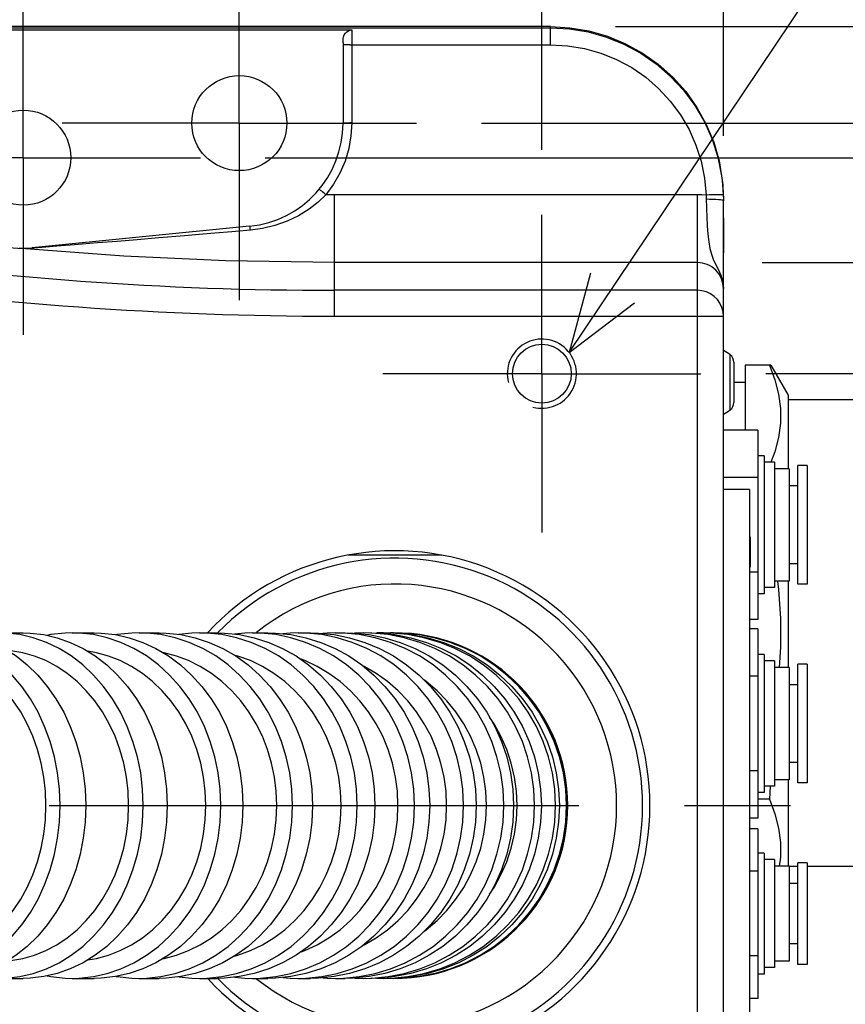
# Model space of a CAD drawing. Extents: x 0 to 594, y 0 to 420.
# Tile 51 of 71: x 324 to 343, y 332 to 354. Entities that reach past the tile are written whole.
import ezdxf

# ---------------------------------------------------------------- set-up
doc = ezdxf.new("R2010")
doc.units = 0
doc.header["$LTSCALE"] = 32.67
doc.linetypes.add('CENTER', pattern=[0.6, 0.375, -0.075, 0.075, -0.075])
doc.layers.get('0').update_dxf_attribs({"linetype": 'CONTINUOUS'})
for name, color, linetype in [('1_DESIGN', 7, 'CONTINUOUS'), ('AXIS', 7, 'CONTINUOUS'), ('CHAMFER', 7, 'CONTINUOUS'), ('DRA_ITEM', 7, 'CONTINUOUS'), ('DRIV_DIM', 7, 'CONTINUOUS'), ('ROUND', 7, 'CONTINUOUS')]:
    doc.layers.add(name, color=color, linetype=linetype)
doc.styles.get("Standard").update_dxf_attribs({"font": 'txt', "width": 0.8})
doc.dimstyles.new('DIMSTYLE_1', dxfattribs={"dimtxt": 3.8, "dimasz": 1.8, "dimexe": 2, "dimexo": 1.5, "dimgap": 0.95, "dimtad": 1, "dimdec": 3, "dimlfac": 5, "dimtxsty": 'STANDARD', "dimblk": 'OPEN', "dimblk1": 'OPEN', "dimblk2": 'OPEN', "dimcen": 0.09, "dimazin": 2, "dimtp": 0.001, "dimtm": 0.001, "dimtfac": 1, "dimtdec": 3, "dimtofl": 0, "dimtmove": 0, "dimatfit": 3, "dimtolj": 1})
doc.dimstyles.new('DIMSTYLE_3', dxfattribs={"dimtxt": 3.8, "dimasz": 1.8, "dimexe": 2, "dimexo": 1.5, "dimgap": 0.95, "dimtad": 1, "dimdec": 0, "dimlfac": 5, "dimtxsty": 'STANDARD', "dimblk": 'OPEN', "dimblk1": 'OPEN', "dimblk2": 'OPEN', "dimcen": 0.09, "dimazin": 2, "dimtp": 0.001, "dimtm": 0.001, "dimtfac": 1, "dimtdec": 0, "dimtofl": 0, "dimtmove": 0, "dimatfit": 3, "dimtolj": 1})

# ---------------------------------------------------------------- blocks, each defined once
blk = doc.blocks.new('_OPEN')
at = {"color": 0, "linetype": 'BYBLOCK'}
for p, q in [((0, 0), (-1, 0.342)), ((-1, -0.342), (0, 0)), ((-1, 0), (0, 0))]:
    blk.add_line(p, q, dxfattribs=at)
blk = doc.blocks.new('*D2')
at = {"layer": 'DRIV_DIM', "color": 2, "linetype": 'CONTINUOUS'}
for p, q in [((305.348, 358.525), (305.348, 393.492)), ((340.548, 351.742), (340.548, 393.492)), ((305.348, 391.492), (322.948, 391.492)), ((340.548, 391.492), (322.948, 391.492))]:
    blk.add_line(p, q, dxfattribs=at)
at = {"layer": 'DRIV_DIM', "color": 2, "linetype": 'CONTINUOUS', "xscale": 1.8, "yscale": 1.8, "zscale": 1.8, "rotation": 180}
blk.add_blockref('_OPEN', (305.348, 391.492), dxfattribs=at)
at = {"layer": 'DRIV_DIM', "color": 2, "linetype": 'CONTINUOUS', "xscale": 1.8, "yscale": 1.8, "zscale": 1.8}
blk.add_blockref('_OPEN', (340.548, 391.492), dxfattribs=at)
blk = doc.blocks.new('*D5')
at = {"layer": 'DRIV_DIM', "color": 2, "linetype": 'CONTINUOUS'}
for p, q in [((89.548, 337.737), (89.548, 403.587)), ((349.748, 344.637), (349.748, 403.587)), ((89.548, 401.587), (219.648, 401.587)), ((349.748, 401.587), (219.648, 401.587))]:
    blk.add_line(p, q, dxfattribs=at)
at = {"layer": 'DRIV_DIM', "color": 2, "linetype": 'CONTINUOUS', "xscale": 1.8, "yscale": 1.8, "zscale": 1.8, "rotation": 180}
blk.add_blockref('_OPEN', (89.548, 401.587), dxfattribs=at)
at = {"layer": 'DRIV_DIM', "color": 2, "linetype": 'CONTINUOUS', "xscale": 1.8, "yscale": 1.8, "zscale": 1.8}
blk.add_blockref('_OPEN', (349.748, 401.587), dxfattribs=at)
blk = doc.blocks.new('*D11')
at = {"layer": 'DRIV_DIM', "color": 2, "linetype": 'CONTINUOUS'}
for p, q in [((305.348, 358.525), (305.348, 383.663)), ((336.348, 351.417), (336.348, 383.663)), ((305.348, 381.663), (320.848, 381.663)), ((336.348, 381.663), (320.848, 381.663))]:
    blk.add_line(p, q, dxfattribs=at)
at = {"layer": 'DRIV_DIM', "color": 2, "linetype": 'CONTINUOUS', "xscale": 1.8, "yscale": 1.8, "zscale": 1.8, "rotation": 180}
blk.add_blockref('_OPEN', (305.348, 381.663), dxfattribs=at)
at = {"layer": 'DRIV_DIM', "color": 2, "linetype": 'CONTINUOUS', "xscale": 1.8, "yscale": 1.8, "zscale": 1.8}
blk.add_blockref('_OPEN', (336.348, 381.663), dxfattribs=at)
blk = doc.blocks.new('*D12')
at = {"layer": 'DRIV_DIM', "color": 2, "linetype": 'CONTINUOUS'}
for p, q in [((341.528, 346.237), (381.728, 346.237)), ((379.728, 346.237), (379.728, 336.237)), ((379.728, 326.237), (379.728, 336.237)), ((341.528, 326.237), (381.728, 326.237))]:
    blk.add_line(p, q, dxfattribs=at)
at = {"layer": 'DRIV_DIM', "color": 2, "linetype": 'CONTINUOUS', "xscale": 1.8, "yscale": 1.8, "zscale": 1.8}
for p, rotation in [((379.728, 346.237), 90), ((379.728, 326.237), 270)]:
    blk.add_blockref('_OPEN', p, dxfattribs=dict(at, rotation=rotation))
blk = doc.blocks.new('*D13')
at = {"layer": 'DRIV_DIM', "color": 2, "linetype": 'CONTINUOUS'}
for p, q in [((341.448, 348.808), (391.084, 348.808)), ((389.084, 348.808), (389.084, 336.237)), ((389.084, 323.665), (389.084, 336.237)), ((341.448, 323.665), (391.084, 323.665))]:
    blk.add_line(p, q, dxfattribs=at)
at = {"layer": 'DRIV_DIM', "color": 2, "linetype": 'CONTINUOUS', "xscale": 1.8, "yscale": 1.8, "zscale": 1.8}
for p, rotation in [((389.084, 348.808), 90), ((389.084, 323.665), 270)]:
    blk.add_blockref('_OPEN', p, dxfattribs=dict(at, rotation=rotation))
blk = doc.blocks.new('*D14')
at = {"layer": 'DRIV_DIM', "color": 2, "linetype": 'CONTINUOUS'}
for p, q in [((329.948, 351.237), (401.225, 351.237)), ((399.225, 351.237), (399.225, 336.237)), ((399.225, 321.237), (399.225, 336.237)), ((329.948, 321.237), (401.225, 321.237))]:
    blk.add_line(p, q, dxfattribs=at)
at = {"layer": 'DRIV_DIM', "color": 2, "linetype": 'CONTINUOUS', "xscale": 1.8, "yscale": 1.8, "zscale": 1.8}
for p, rotation in [((399.225, 351.237), 90), ((399.225, 321.237), 270)]:
    blk.add_blockref('_OPEN', p, dxfattribs=dict(at, rotation=rotation))
blk = doc.blocks.new('*D15')
at = {"layer": 'DRIV_DIM', "color": 2, "linetype": 'CONTINUOUS'}
for p, q in [((334.948, 352.037), (410.22, 352.037)), ((408.22, 352.037), (408.22, 336.237)), ((408.22, 320.437), (408.22, 336.237)), ((334.948, 320.437), (410.22, 320.437))]:
    blk.add_line(p, q, dxfattribs=at)
at = {"layer": 'DRIV_DIM', "color": 2, "linetype": 'CONTINUOUS', "xscale": 1.8, "yscale": 1.8, "zscale": 1.8}
for p, rotation in [((408.22, 352.037), 90), ((408.22, 320.437), 270)]:
    blk.add_blockref('_OPEN', p, dxfattribs=dict(at, rotation=rotation))
blk = doc.blocks.new('*D16')
at = {"layer": 'DRIV_DIM', "color": 2, "linetype": 'CONTINUOUS'}
for p, q in [((338.048, 354.272), (418.515, 354.272)), ((416.515, 354.272), (416.515, 336.237)), ((416.515, 318.202), (416.515, 336.237)), ((338.048, 318.202), (418.515, 318.202))]:
    blk.add_line(p, q, dxfattribs=at)
at = {"layer": 'DRIV_DIM', "color": 2, "linetype": 'CONTINUOUS', "xscale": 1.8, "yscale": 1.8, "zscale": 1.8}
for p, rotation in [((416.515, 354.272), 90), ((416.515, 318.202), 270)]:
    blk.add_blockref('_OPEN', p, dxfattribs=dict(at, rotation=rotation))

msp = doc.modelspace()

# ---------------------------------------------------------------- linework, layer by layer
at = {"color": 7, "linetype": 'CONTINUOUS'}
for p, q in [((340.54808, 349.83683), (340.54808, 349.03683)), ((340.78808, 346.03683), (341.04808, 346.03683)), ((341.34808, 344.93076), (340.54808, 344.93076)), ((341.34808, 344.93076), (341.34808, 340.5429)), ((341.48808, 344.33683), (341.34808, 344.33683)), ((341.48808, 344.33682), (341.48808, 341.13684)), ((341.72808, 344.18683), (341.48808, 344.18683)), ((341.72808, 344.18683), (341.72808, 341.28684)), ((342.06808, 344.03683), (341.72808, 344.03683)), ((342.06808, 344.03682), (342.06808, 341.43684)), ((342.48808, 344.11183), (342.26808, 344.11183)), ((342.26808, 341.36184), (342.26808, 344.11183)), ((342.48808, 344.11183), (342.48808, 341.36184)), ((341.34808, 343.8338), (340.54808, 343.8338)), ((341.14808, 343.55683), (340.54808, 343.55683)), ((341.14808, 343.55683), (341.14808, 328.75683)), ((342.26808, 343.63683), (342.06808, 343.63683)), ((341.14808, 342.45683), (341.16808, 342.45683)), ((341.14808, 342.44194), (341.16808, 342.44194)), ((341.14808, 342.41215), (341.16808, 342.41215)), ((341.16808, 342.45683), (341.16808, 341.75683)), ((341.14808, 342.35258), (341.16808, 342.35258)), ((341.14808, 342.293), (341.16808, 342.293)), ((341.14808, 342.21853), (341.16808, 342.21853)), ((334.02975, 342.03683), (331.86642, 342.03683)), ((341.14808, 341.99513), (341.16808, 341.99513)), ((341.14808, 341.92066), (341.16808, 341.92066)), ((341.14808, 341.86109), (341.16808, 341.86109)), ((341.14808, 341.80151), (341.16808, 341.80151)), ((341.14808, 341.77173), (341.16808, 341.77173)), ((341.14808, 341.75683), (341.16808, 341.75683)), ((342.26808, 341.83683), (342.06808, 341.83683)), ((341.34808, 341.63987), (341.14808, 341.63987)), ((341.72808, 341.28683), (341.48808, 341.28683)), ((342.06808, 341.43683), (341.72808, 341.43683)), ((342.48808, 341.36183), (342.26808, 341.36183)), ((341.48808, 341.13683), (341.34808, 341.13683)), ((341.34808, 340.5429), (341.14808, 340.5429)), ((341.34808, 340.33076), (341.14808, 340.33076)), ((341.34808, 340.33076), (341.34808, 335.9429)), ((341.48808, 339.73683), (341.34808, 339.73683)), ((341.48808, 339.73682), (341.48808, 336.53684)), ((341.72808, 339.58683), (341.48808, 339.58683)), ((341.72808, 339.58683), (341.72808, 336.68684)), ((342.06808, 339.43683), (341.72808, 339.43683)), ((342.06808, 339.43682), (342.06808, 336.83684)), ((342.48808, 339.51183), (342.26808, 339.51183)), ((342.26808, 336.76184), (342.26808, 339.51183)), ((342.48808, 339.51183), (342.48808, 336.76184)), ((341.34808, 339.2338), (341.14808, 339.2338)), ((342.26808, 339.03683), (342.06808, 339.03683)), ((342.26808, 337.23683), (342.06808, 337.23683)), ((341.34808, 337.03987), (341.14808, 337.03987)), ((341.72808, 336.68683), (341.48808, 336.68683)), ((342.06808, 336.83683), (341.72808, 336.83683)), ((342.48808, 336.76183), (342.26808, 336.76183)), ((341.48808, 336.53683), (341.34808, 336.53683)), ((341.34808, 335.9429), (341.14808, 335.9429)), ((341.34808, 335.69982), (341.14808, 335.69982)), ((341.34808, 335.69982), (341.34808, 331.77384)), ((341.48808, 335.13683), (341.34808, 335.13683)), ((341.48808, 335.13682), (341.48808, 332.33685)), ((341.72808, 334.98683), (341.48808, 334.98683)), ((341.72808, 334.98682), (341.72808, 332.48684)), ((342.48808, 334.91183), (342.26808, 334.91183)), ((342.26808, 332.56184), (342.26808, 334.91183)), ((342.48808, 334.91183), (342.48808, 332.56184)), ((341.34808, 334.71833), (341.14808, 334.71833)), ((342.06808, 334.83683), (341.72808, 334.83683)), ((342.06808, 334.83683), (342.06808, 332.63684)), ((342.26808, 334.43683), (342.06808, 334.43683)), ((342.26808, 333.03683), (342.06808, 333.03683)), ((341.34808, 332.75534), (341.14808, 332.75534)), ((342.06808, 332.63683), (341.72808, 332.63683)), ((341.72808, 332.48683), (341.48808, 332.48683)), ((342.48808, 332.56183), (342.26808, 332.56183)), ((341.48808, 332.33683), (341.34808, 332.33683)), ((341.34808, 331.77384), (341.14808, 331.77384))]:
    msp.add_line(p, q, dxfattribs=at)
for points in [[(324.87457, 336.23683), (324.86222, 336.56884), (324.82523, 336.89823), (324.76396, 337.22183), (324.67885, 337.53723), (324.57077, 337.84128), (324.44042, 338.13194), (324.28921, 338.40612), (324.11806, 338.66211), (323.92886, 338.8971), (323.72274, 339.10969), (323.50198, 339.29752), (323.26793, 339.45944), (323.0231, 339.5937), (322.7691, 339.69944), (322.50852, 339.77556), (322.24326, 339.82152), (322.04051, 339.83317)], [(326.78675, 336.23683), (326.77397, 336.56884), (326.7357, 336.89822), (326.6723, 337.22181), (326.58424, 337.53721), (326.47241, 337.84126), (326.33754, 338.13192), (326.18108, 338.40609), (326.004, 338.66208), (325.80824, 338.89708), (325.59497, 339.10966), (325.36655, 339.29749), (325.12437, 339.45941), (324.87105, 339.59368), (324.60824, 339.69942), (324.33862, 339.77554), (324.06414, 339.82151), (323.99053, 339.82559)], [(328.57233, 336.23683), (328.55913, 336.56885), (328.51959, 336.89823), (328.45409, 337.22183), (328.36311, 337.53724), (328.24756, 337.84129), (328.10822, 338.13195), (327.94657, 338.40613), (327.76361, 338.66213), (327.56135, 338.89713), (327.34101, 339.10972), (327.10501, 339.29755), (326.8548, 339.45948), (326.59307, 339.59375), (326.32153, 339.69949), (326.04296, 339.77562), (325.83941, 339.80861)], [(330.21663, 336.23683), (330.20301, 336.56885), (330.16224, 336.89823), (330.0947, 337.22183), (330.00088, 337.53724), (329.88173, 337.84129), (329.73804, 338.13195), (329.57135, 338.40613), (329.38268, 338.66213), (329.17411, 338.89714), (328.94689, 339.10973), (328.70353, 339.29756), (328.44551, 339.45949), (328.17561, 339.59376), (327.8956, 339.69951), (327.60834, 339.77564), (327.57891, 339.78026)], [(331.70404, 336.23683), (331.69003, 336.56883), (331.64809, 336.8982), (331.57861, 337.22178), (331.4821, 337.53717), (331.35954, 337.84121), (331.21173, 338.13186), (331.04026, 338.40604), (330.84618, 338.66203), (330.63162, 338.89703), (330.39788, 339.10961), (330.14753, 339.29745), (329.8821, 339.45938), (329.60446, 339.59365), (329.3164, 339.69939), (329.22872, 339.72198)], [(333.01859, 336.23683), (333.00422, 336.56881), (332.9612, 336.89816), (332.88994, 337.22173), (332.79096, 337.5371), (332.66526, 337.84113), (332.51366, 338.13177), (332.33779, 338.40593), (332.13874, 338.66192), (331.91868, 338.89691), (331.67895, 339.10949), (331.42217, 339.29733), (331.14994, 339.45926), (330.86515, 339.59353), (330.75718, 339.63218)], [(334.14456, 336.23683), (334.12987, 336.56882), (334.08591, 336.89819), (334.01307, 337.22177), (333.9119, 337.53716), (333.78341, 337.84119), (333.62846, 338.13184), (333.4487, 338.40602), (333.24524, 338.66201), (333.02031, 338.89701), (332.77527, 339.1096), (332.51282, 339.29744), (332.23456, 339.45937), (332.20794, 339.47165)], [(335.06717, 336.23683), (335.05222, 336.56882), (335.00746, 336.89819), (334.93332, 337.22177), (334.83032, 337.53716), (334.69952, 337.8412), (334.54179, 338.13185), (334.35879, 338.40602), (334.15167, 338.66202), (333.92269, 338.89702), (333.67324, 339.10961), (333.61474, 339.15075)], [(335.77376, 336.23683), (335.75861, 336.56876), (335.71326, 336.89807), (335.63813, 337.22159), (335.53376, 337.53693), (335.40122, 337.84092), (335.24137, 338.13153), (335.13798, 338.28437)], [(322.04051, 332.6405), (322.24322, 332.65214), (322.50849, 332.69809), (322.76907, 332.77421), (323.02307, 332.87995), (323.26789, 333.01421), (323.50195, 333.17613), (323.72271, 333.36395), (323.92883, 333.57654), (324.11803, 333.81153), (324.28919, 334.06752), (324.4404, 334.34169), (324.57075, 334.63236), (324.67884, 334.9364), (324.76395, 335.25181), (324.82522, 335.5754), (324.86222, 335.90479), (324.87457, 336.23683)], [(323.99053, 332.64807), (324.06411, 332.65215), (324.33858, 332.69811), (324.60821, 332.77423), (324.87102, 332.87997), (325.12434, 333.01423), (325.36652, 333.17615), (325.59494, 333.36398), (325.80821, 333.57656), (326.00398, 333.81155), (326.18107, 334.06754), (326.33752, 334.34171), (326.4724, 334.63238), (326.58423, 334.93641), (326.67229, 335.25182), (326.73569, 335.57541), (326.77397, 335.90479), (326.78675, 336.23683)], [(325.83941, 332.66506), (326.04293, 332.69804), (326.3215, 332.77416), (326.59303, 332.8799), (326.85476, 333.01417), (327.10498, 333.17609), (327.34098, 333.36392), (327.56133, 333.57651), (327.76359, 333.8115), (327.94655, 334.0675), (328.1082, 334.34168), (328.24755, 334.63235), (328.36309, 334.93639), (328.45408, 335.2518), (328.51958, 335.57539), (328.55913, 335.90479), (328.57233, 336.23683)], [(327.5789, 332.6934), (327.6083, 332.69802), (327.89556, 332.77414), (328.17558, 332.87989), (328.44547, 333.01416), (328.7035, 333.17608), (328.94686, 333.36391), (329.17409, 333.5765), (329.38266, 333.8115), (329.57133, 334.0675), (329.73802, 334.34168), (329.88172, 334.63235), (330.00087, 334.93639), (330.09469, 335.25181), (330.16223, 335.57539), (330.20301, 335.90479), (330.21663, 336.23683)], [(329.22871, 332.75168), (329.31637, 332.77426), (329.60442, 332.88), (329.88207, 333.01427), (330.1475, 333.1762), (330.39785, 333.36403), (330.63159, 333.57661), (330.84615, 333.81161), (331.04024, 334.0676), (331.21171, 334.34177), (331.35952, 334.63242), (331.48209, 334.93646), (331.5786, 335.25186), (331.64808, 335.57543), (331.69003, 335.90481), (331.70404, 336.23683)], [(330.75718, 332.84149), (330.86511, 332.88011), (331.14989, 333.01439), (331.42213, 333.17631), (331.67891, 333.36414), (331.91865, 333.57672), (332.13871, 333.81171), (332.33777, 334.0677), (332.51364, 334.34186), (332.66524, 334.6325), (332.79095, 334.93652), (332.88994, 335.2519), (332.9612, 335.57546), (333.00421, 335.90482), (333.01859, 336.23683)], [(332.20793, 333.00202), (332.23452, 333.01428), (332.51278, 333.17621), (332.77524, 333.36404), (333.02029, 333.57663), (333.24521, 333.81163), (333.44868, 334.06762), (333.62844, 334.34179), (333.7834, 334.63244), (333.91188, 334.93647), (334.01306, 335.25187), (334.0859, 335.57544), (334.12987, 335.90481), (334.14456, 336.23683)], [(333.61473, 333.32292), (333.67321, 333.36403), (333.92267, 333.57662), (334.15164, 333.81162), (334.35877, 334.06761), (334.54176, 334.34178), (334.69951, 334.63244), (334.83031, 334.93647), (334.93331, 335.25187), (335.00745, 335.57544), (335.05222, 335.90481), (335.06717, 336.23683)], [(335.13798, 334.1893), (335.24135, 334.3421), (335.4012, 334.63272), (335.53375, 334.9367), (335.63812, 335.25204), (335.71325, 335.57556), (335.75861, 335.90487), (335.77376, 336.23683)]]:
    msp.add_lwpolyline(points, dxfattribs=at)
for centre in [(329.34808, 352.03683), (324.34808, 351.23683)]:
    msp.add_circle(centre, 1.1, dxfattribs=at)
at = {"color": 2, "linetype": 'CONTINUOUS'}
msp.add_arc((336.34808, 346.23683), 0.8, 255, 195, dxfattribs=at)
at = {"color": 7, "linetype": 'CONTINUOUS'}
msp.add_arc((332.94808, 336.23683), 5.9, 222.767109, 137.232891, dxfattribs=at)
at = {"layer": '1_DESIGN', "color": 9, "linetype": 'CONTINUOUS'}
msp.add_line((340.70503, 345.39799), (340.70503, 346.67568), dxfattribs=at)
at = {"layer": '1_DESIGN', "color": 7, "linetype": 'CONTINUOUS'}
msp.add_line((340.78808, 346.5035), (340.78808, 345.57017), dxfattribs=at)
for centre, radius, start, end in [((340.19691, 346.03683), 0.81628, 51.502453, 64.492694), ((340.56808, 346.5035), 0.22, 0, 51.502453), ((340.19691, 346.03683), 0.81628, 295.507306, 308.497547), ((340.56808, 345.57017), 0.22, 308.497547, 360)]:
    msp.add_arc(centre, radius, start, end, dxfattribs=at)
at = {"layer": 'AXIS', "color": 7, "linetype": 'CENTER'}
for p, q in [((329.34808, 352.03683), (329.34808, 356.13683)), ((324.34808, 351.23683), (324.34808, 355.33683)), ((329.34808, 352.03683), (325.24808, 352.03683)), ((329.34808, 352.03683), (333.44808, 352.03683)), ((329.34808, 352.03683), (329.34808, 347.93683)), ((324.34808, 351.23683), (320.24808, 351.23683)), ((324.34808, 351.23683), (328.44808, 351.23683)), ((324.34808, 351.23683), (324.34808, 347.13683)), ((336.34808, 346.23683), (336.34808, 349.91683)), ((336.34808, 346.23683), (332.66808, 346.23683)), ((336.34808, 346.23683), (340.02808, 346.23683)), ((336.34808, 346.23683), (336.34808, 342.55683)), ((305.34808, 336.23683), (351.95192, 336.23683))]:
    msp.add_line(p, q, dxfattribs=at)
at = {"layer": 'AXIS', "color": 7, "linetype": 'CONTINUOUS'}
for p, q in [((341.64552, 346.4341), (341.04808, 346.4341)), ((341.64552, 346.4341), (342.04808, 345.73683)), ((342.04808, 345.73683), (342.04808, 344.03683)), ((342.04808, 345.63683), (344.24808, 345.63683)), ((342.04808, 341.43683), (342.04808, 339.43683)), ((323.7941, 340.23683), (324.3473, 340.23683)), ((325.48084, 340.23683), (325.98999, 340.23683)), ((327.02914, 340.23683), (327.48992, 340.23683)), ((328.42554, 340.23683), (328.83353, 340.23683)), ((329.65638, 340.23683), (330.00726, 340.23683)), ((330.70841, 340.23683), (330.99817, 340.23683)), ((331.5695, 340.23683), (331.79471, 340.23683)), ((332.68061, 340.23683), (332.5334, 340.23331)), ((332.91882, 340.23683), (332.84422, 340.23505)), ((341.6292, 336.68683), (341.61075, 336.3882)), ((342.04808, 336.83683), (342.04808, 334.83683)), ((341.61075, 336.3882), (341.34808, 336.3882)), ((342.06808, 334.83683), (342.26808, 334.83683)), ((342.48808, 334.83683), (344.24808, 334.83683)), ((323.7941, 332.23683), (324.3473, 332.23683)), ((325.48084, 332.23683), (325.98999, 332.23683)), ((327.02914, 332.23684), (327.19806, 332.24136)), ((327.02914, 332.23683), (327.48992, 332.23683)), ((328.42554, 332.23684), (328.59931, 332.24136)), ((328.42554, 332.23683), (328.83353, 332.23683)), ((329.65638, 332.23684), (329.83461, 332.24136)), ((329.65638, 332.23683), (330.00726, 332.23683)), ((330.70841, 332.23684), (330.89057, 332.24136)), ((330.70841, 332.23683), (330.99817, 332.23683)), ((331.5695, 332.23683), (331.79471, 332.23683)), ((332.5334, 332.24035), (332.68061, 332.23684)), ((332.84422, 332.23861), (332.91882, 332.23684))]:
    msp.add_line(p, q, dxfattribs=at)
for points in [[(341.61075, 346.4341), (341.73878, 346.09496), (341.82536, 345.76035), (341.86934, 345.42661), (341.86933, 345.09282), (341.82533, 344.75908), (341.73876, 344.42455), (341.64902, 344.18683)], [(341.79963, 341.43683), (341.82536, 341.23798), (341.86934, 340.57048), (341.86933, 339.90292), (341.83861, 339.43683)], [(325.20237, 336.23683), (325.18779, 336.61706), (325.14418, 336.99384), (325.07192, 337.36376), (324.97168, 337.72348), (324.84437, 338.06974), (324.69113, 338.3994), (324.51335, 338.70947), (324.31265, 338.99715), (324.09085, 339.25983), (323.84994, 339.49514), (323.59211, 339.70093), (323.31971, 339.87536), (323.03518, 340.01684), (322.74112, 340.12408), (322.44018, 340.19612), (322.13509, 340.2323), (321.98185, 340.23683)], [(322.57495, 340.23683), (322.72819, 340.2323), (323.03328, 340.19612), (323.33422, 340.12408), (323.62828, 340.01684), (323.91281, 339.87536), (324.18521, 339.70093), (324.44304, 339.49514), (324.68394, 339.25983), (324.90575, 338.99715), (325.10645, 338.70947), (325.28423, 338.3994), (325.43747, 338.06974), (325.56478, 337.72348), (325.66502, 337.36376), (325.73727, 336.99384), (325.78089, 336.61706), (325.79547, 336.23683)], [(327.12631, 336.23683), (327.11122, 336.61706), (327.0661, 336.99384), (326.99134, 337.36376), (326.88762, 337.72348), (326.75589, 338.06974), (326.59734, 338.3994), (326.4134, 338.70947), (326.20574, 338.99715), (325.97624, 339.25983), (325.72697, 339.49514), (325.46021, 339.70093), (325.17835, 339.87536), (324.88396, 340.01684), (324.5797, 340.12408), (324.26833, 340.19612), (323.95266, 340.2323), (323.7941, 340.23683)], [(324.3473, 340.23683), (324.50585, 340.2323), (324.82152, 340.19612), (325.1329, 340.12408), (325.43716, 340.01684), (325.73155, 339.87536), (326.0134, 339.70093), (326.28017, 339.49514), (326.52943, 339.25983), (326.75893, 338.99715), (326.96659, 338.70947), (327.15053, 338.3994), (327.30908, 338.06974), (327.44081, 337.72348), (327.54453, 337.36376), (327.61929, 336.99384), (327.66442, 336.61706), (327.67951, 336.23683)], [(325.48084, 340.23683), (325.31703, 340.2323), (324.99089, 340.19612), (324.90482, 340.17685)], [(325.97078, 340.19612), (325.64465, 340.2323), (325.48084, 340.23683)], [(328.92353, 336.23683), (328.90794, 336.61706), (328.86132, 336.99384), (328.78408, 337.36376), (328.67693, 337.72348), (328.54083, 338.06974), (328.37702, 338.3994), (328.18698, 338.70947), (327.97243, 338.99715), (327.73532, 339.25983), (327.4778, 339.49514), (327.20218, 339.70093), (326.91098, 339.87536), (326.60683, 340.01684), (326.29248, 340.12408), (325.97078, 340.19612)], [(325.98999, 340.23683), (326.1538, 340.2323), (326.47994, 340.19612), (326.80164, 340.12408), (327.11599, 340.01684), (327.42014, 339.87536), (327.71134, 339.70093), (327.98695, 339.49514), (328.24448, 339.25983), (328.48159, 338.99715), (328.69613, 338.70947), (328.88617, 338.3994), (329.04998, 338.06974), (329.18608, 337.72348), (329.29324, 337.36376), (329.37048, 336.99384), (329.4171, 336.61706), (329.43269, 336.23683)], [(327.02914, 340.23683), (326.86022, 340.2323), (326.52392, 340.19612), (326.50159, 340.19127)], [(327.53437, 340.19612), (327.19806, 340.2323), (327.02914, 340.23683)], [(327.48992, 340.23683), (327.65884, 340.2323), (327.99515, 340.19612), (328.32688, 340.12408), (328.65103, 340.01684), (328.96467, 339.87536), (329.26495, 339.70093), (329.54916, 339.49514), (329.81472, 339.25983), (330.05922, 338.99715), (330.28046, 338.70947), (330.47642, 338.3994), (330.64534, 338.06974), (330.78568, 337.72348), (330.89618, 337.36376), (330.97583, 336.99384), (331.0239, 336.61706), (331.03998, 336.23683)], [(330.5792, 336.23683), (330.56312, 336.61706), (330.51504, 336.99384), (330.4354, 337.36376), (330.3249, 337.72348), (330.18456, 338.06974), (330.01564, 338.3994), (329.81968, 338.70947), (329.59844, 338.99715), (329.35394, 339.25983), (329.08838, 339.49514), (328.80417, 339.70093), (328.50389, 339.87536), (328.19025, 340.01684), (327.8661, 340.12408), (327.53437, 340.19612)], [(328.42554, 340.23683), (328.25177, 340.2323), (327.95111, 340.20086)], [(328.94527, 340.19612), (328.59931, 340.2323), (328.42554, 340.23683)], [(328.83353, 340.23683), (329.0073, 340.2323), (329.35326, 340.19612), (329.69451, 340.12408), (330.02797, 340.01684), (330.3506, 339.87536), (330.6595, 339.70093), (330.95187, 339.49514), (331.22505, 339.25983), (331.47657, 338.99715), (331.70415, 338.70947), (331.90574, 338.3994), (332.07951, 338.06974), (332.22388, 337.72348), (332.33755, 337.36376), (332.41948, 336.99384), (332.46894, 336.61706), (332.48548, 336.23683)], [(332.07749, 336.23683), (332.06095, 336.61706), (332.01149, 336.99384), (331.92956, 337.36376), (331.81589, 337.72348), (331.67152, 338.06974), (331.49775, 338.3994), (331.29616, 338.70947), (331.06858, 338.99715), (330.81706, 339.25983), (330.54388, 339.49514), (330.25151, 339.70093), (329.94261, 339.87536), (329.61998, 340.01684), (329.28652, 340.12408), (328.94527, 340.19612)], [(329.65638, 340.23683), (329.47815, 340.2323), (329.23974, 340.20799)], [(330.18945, 340.19612), (329.83461, 340.2323), (329.65638, 340.23683)], [(330.00726, 340.23683), (330.18548, 340.2323), (330.54032, 340.19612), (330.89033, 340.12408), (331.23235, 340.01684), (331.56327, 339.87536), (331.8801, 339.70093), (332.17997, 339.49514), (332.46016, 339.25983), (332.71814, 338.99715), (332.95156, 338.70947), (333.15833, 338.3994), (333.33655, 338.06974), (333.48463, 337.72348), (333.60122, 337.36376), (333.68525, 336.99384), (333.73598, 336.61706), (333.75294, 336.23683)], [(333.40207, 336.23683), (333.38511, 336.61706), (333.33438, 336.99384), (333.25034, 337.36376), (333.13375, 337.72348), (332.98568, 338.06974), (332.80745, 338.3994), (332.60069, 338.70947), (332.36726, 338.99715), (332.10928, 339.25983), (331.82909, 339.49514), (331.52922, 339.70093), (331.21239, 339.87536), (330.88147, 340.01684), (330.53946, 340.12408), (330.18945, 340.19612)], [(330.70841, 340.23683), (330.52625, 340.2323), (330.354, 340.21512)], [(331.25325, 340.19612), (330.89057, 340.2323), (330.70841, 340.23683)], [(330.99817, 340.23683), (331.18033, 340.2323), (331.54301, 340.19612), (331.90075, 340.12408), (332.25032, 340.01684), (332.58854, 339.87536), (332.91237, 339.70093), (333.21886, 339.49514), (333.50524, 339.25983), (333.76891, 338.99715), (334.00749, 338.70947), (334.21882, 338.3994), (334.40099, 338.06974), (334.55233, 337.72348), (334.67149, 337.36376), (334.75738, 336.99384), (334.80923, 336.61706), (334.82657, 336.23683)], [(334.53681, 336.23683), (334.51948, 336.61706), (334.46763, 336.99384), (334.38173, 337.36376), (334.26257, 337.72348), (334.11123, 338.06974), (333.92907, 338.3994), (333.71774, 338.70947), (333.47915, 338.99715), (333.21548, 339.25983), (332.9291, 339.49514), (332.62261, 339.70093), (332.29879, 339.87536), (331.96056, 340.01684), (331.61099, 340.12408), (331.25325, 340.19612)], [(331.5695, 340.23683), (331.38406, 340.2323), (331.28129, 340.22223)], [(335.46675, 336.23683), (335.4491, 336.61706), (335.39632, 336.99384), (335.30888, 337.36376), (335.18758, 337.72348), (335.03351, 338.06974), (334.84807, 338.3994), (334.63294, 338.70947), (334.39007, 338.99715), (334.12166, 339.25983), (333.83013, 339.49514), (333.51813, 339.70093), (333.18848, 339.87536), (332.84417, 340.01684), (332.48831, 340.12408), (332.12414, 340.19612), (331.75494, 340.2323), (331.5695, 340.23683)], [(331.79471, 340.23683), (331.98014, 340.2323), (332.34934, 340.19612), (332.71352, 340.12408), (333.06937, 340.01684), (333.41368, 339.87536), (333.74333, 339.70093), (334.05533, 339.49514), (334.34686, 339.25983), (334.61528, 338.99715), (334.85815, 338.70947), (335.07328, 338.3994), (335.25872, 338.06974), (335.41278, 337.72348), (335.53409, 337.36376), (335.62152, 336.99384), (335.67431, 336.61706), (335.69195, 336.23683)], [(332.22942, 340.23683), (332.04148, 340.2323), (332.01061, 340.22932)], [(336.17915, 336.23683), (336.16127, 336.61706), (336.10778, 336.99384), (336.01916, 337.36376), (335.89623, 337.72348), (335.74008, 338.06974), (335.55215, 338.3994), (335.33412, 338.70947), (335.08798, 338.99715), (334.81594, 339.25983), (334.52049, 339.49514), (334.20429, 339.70093), (333.8702, 339.87536), (333.52125, 340.01684), (333.1606, 340.12408), (332.79153, 340.19612), (332.41736, 340.2323), (332.22942, 340.23683)], [(332.38746, 340.23683), (332.57539, 340.2323), (332.94956, 340.19612), (333.31864, 340.12408), (333.67929, 340.01684), (334.02823, 339.87536), (334.36232, 339.70093), (334.67853, 339.49514), (334.97398, 339.25983), (335.24601, 338.99715), (335.49216, 338.70947), (335.71018, 338.3994), (335.89812, 338.06974), (336.05426, 337.72348), (336.1772, 337.36376), (336.26581, 336.99384), (336.3193, 336.61706), (336.33719, 336.23683)], [(336.66463, 336.23683), (336.64659, 336.61706), (336.59263, 336.99384), (336.50325, 337.36376), (336.37925, 337.72348), (336.22175, 338.06974), (336.03218, 338.3994), (335.81226, 338.70947), (335.56398, 338.99715), (335.28959, 339.25983), (334.99157, 339.49514), (334.67262, 339.70093), (334.33563, 339.87536), (333.98365, 340.01684), (333.61988, 340.12408), (333.24759, 340.19612), (332.87018, 340.2323), (332.68061, 340.23683)], [(332.7699, 340.23683), (332.95947, 340.2323), (333.33689, 340.19612), (333.70917, 340.12408), (334.07295, 340.01684), (334.42493, 339.87536), (334.76191, 339.70093), (335.08086, 339.49514), (335.37888, 339.25983), (335.65327, 338.99715), (335.90156, 338.70947), (336.12147, 338.3994), (336.31104, 338.06974), (336.46854, 337.72348), (336.59254, 337.36376), (336.68193, 336.99384), (336.73588, 336.61706), (336.75392, 336.23683)], [(336.91801, 336.23683), (336.8999, 336.61706), (336.84574, 336.99384), (336.75601, 337.36376), (336.63154, 337.72348), (336.47344, 338.06974), (336.28315, 338.3994), (336.06239, 338.70947), (335.81317, 338.99715), (335.53773, 339.25983), (335.23858, 339.49514), (334.91841, 339.70093), (334.58014, 339.87536), (334.22683, 340.01684), (333.86166, 340.12408), (333.48796, 340.19612), (333.10911, 340.2323), (332.91882, 340.23683)], [(332.93897, 340.23683), (333.12926, 340.2323), (333.50811, 340.19612), (333.88181, 340.12408), (334.24698, 340.01684), (334.60029, 339.87536), (334.93856, 339.70093), (335.25873, 339.49514), (335.55788, 339.25983), (335.83332, 338.99715), (336.08254, 338.70947), (336.3033, 338.3994), (336.49359, 338.06974), (336.65169, 337.72348), (336.77616, 337.36376), (336.86589, 336.99384), (336.92005, 336.61706), (336.93816, 336.23683)], [(321.98185, 332.23684), (322.13509, 332.24136), (322.44018, 332.27755), (322.74112, 332.34959), (323.03518, 332.45683), (323.31971, 332.5983), (323.59211, 332.77273), (323.84994, 332.97853), (324.09085, 333.21383), (324.31265, 333.47652), (324.51335, 333.7642), (324.69113, 334.07427), (324.84437, 334.40393), (324.97168, 334.75018), (325.07192, 335.1099), (325.14418, 335.47983), (325.18779, 335.85661), (325.20237, 336.23683)], [(325.79547, 336.23683), (325.78089, 335.85661), (325.73727, 335.47983), (325.66502, 335.1099), (325.56478, 334.75018), (325.43747, 334.40393), (325.28423, 334.07427), (325.10645, 333.7642), (324.90575, 333.47652), (324.68394, 333.21383), (324.44304, 332.97853), (324.18521, 332.77273), (323.91281, 332.5983), (323.62828, 332.45683), (323.33422, 332.34959), (323.03328, 332.27755), (322.72819, 332.24136), (322.57495, 332.23684)], [(323.7941, 332.23684), (323.95266, 332.24136), (324.26833, 332.27755), (324.5797, 332.34959), (324.88396, 332.45683), (325.17835, 332.5983), (325.46021, 332.77273), (325.72697, 332.97853), (325.97624, 333.21383), (326.20574, 333.47652), (326.4134, 333.7642), (326.59734, 334.07427), (326.75589, 334.40393), (326.88762, 334.75018), (326.99134, 335.1099), (327.0661, 335.47983), (327.11122, 335.85661), (327.12631, 336.23683)], [(327.67951, 336.23683), (327.66442, 335.85661), (327.61929, 335.47983), (327.54453, 335.1099), (327.44081, 334.75018), (327.30908, 334.40393), (327.15053, 334.07427), (326.96659, 333.7642), (326.75893, 333.47652), (326.52943, 333.21383), (326.28017, 332.97853), (326.0134, 332.77273), (325.73155, 332.5983), (325.43716, 332.45683), (325.1329, 332.34959), (324.82152, 332.27755), (324.50585, 332.24136), (324.3473, 332.23684)], [(325.97078, 332.27755), (326.29248, 332.34959), (326.60683, 332.45683), (326.91098, 332.5983), (327.20218, 332.77273), (327.4778, 332.97853), (327.73532, 333.21383), (327.97243, 333.47652), (328.18698, 333.7642), (328.37702, 334.07427), (328.54083, 334.40393), (328.67693, 334.75018), (328.78408, 335.1099), (328.86132, 335.47983), (328.90794, 335.85661), (328.92353, 336.23683)], [(329.43269, 336.23683), (329.4171, 335.85661), (329.37048, 335.47983), (329.29324, 335.1099), (329.18608, 334.75018), (329.04998, 334.40393), (328.88617, 334.07427), (328.69613, 333.7642), (328.48159, 333.47652), (328.24448, 333.21383), (327.98695, 332.97853), (327.71134, 332.77273), (327.42014, 332.5983), (327.11599, 332.45683), (326.80164, 332.34959), (326.47994, 332.27755), (326.1538, 332.24136), (325.98999, 332.23684)], [(327.19806, 332.24136), (327.53437, 332.27755), (327.8661, 332.34959), (328.19025, 332.45683), (328.50389, 332.5983), (328.80417, 332.77273), (329.08838, 332.97853), (329.35394, 333.21383), (329.59844, 333.47652), (329.81968, 333.7642), (330.01564, 334.07427), (330.18456, 334.40393), (330.3249, 334.75018), (330.4354, 335.1099), (330.51504, 335.47983), (330.56312, 335.85661), (330.5792, 336.23683)], [(331.03998, 336.23683), (331.0239, 335.85661), (330.97583, 335.47983), (330.89618, 335.1099), (330.78568, 334.75018), (330.64534, 334.40393), (330.47642, 334.07427), (330.28046, 333.7642), (330.05922, 333.47652), (329.81472, 333.21383), (329.54916, 332.97853), (329.26495, 332.77273), (328.96467, 332.5983), (328.65103, 332.45683), (328.32688, 332.34959), (327.99515, 332.27755), (327.65884, 332.24136), (327.48992, 332.23684)], [(328.59931, 332.24136), (328.94527, 332.27755), (329.28652, 332.34959), (329.61998, 332.45683), (329.94261, 332.5983), (330.25151, 332.77273), (330.54388, 332.97853), (330.81706, 333.21383), (331.06858, 333.47652), (331.29616, 333.7642), (331.49775, 334.07427), (331.67152, 334.40393), (331.81589, 334.75018), (331.92956, 335.1099), (332.01149, 335.47983), (332.06095, 335.85661), (332.07749, 336.23683)], [(332.48548, 336.23683), (332.46894, 335.85661), (332.41948, 335.47983), (332.33755, 335.1099), (332.22388, 334.75018), (332.07951, 334.40393), (331.90574, 334.07427), (331.70415, 333.7642), (331.47657, 333.47652), (331.22505, 333.21383), (330.95187, 332.97853), (330.6595, 332.77273), (330.3506, 332.5983), (330.02797, 332.45683), (329.69451, 332.34959), (329.35326, 332.27755), (329.0073, 332.24136), (328.83353, 332.23684)], [(329.83461, 332.24136), (330.18945, 332.27755), (330.53946, 332.34959), (330.88147, 332.45683), (331.21239, 332.5983), (331.52922, 332.77273), (331.82909, 332.97853), (332.10928, 333.21383), (332.36726, 333.47652), (332.60069, 333.7642), (332.80745, 334.07427), (332.98568, 334.40393), (333.13375, 334.75018), (333.25034, 335.1099), (333.33438, 335.47983), (333.38511, 335.85661), (333.40207, 336.23683)], [(333.75294, 336.23683), (333.73598, 335.85661), (333.68525, 335.47983), (333.60122, 335.1099), (333.48463, 334.75018), (333.33655, 334.40393), (333.15833, 334.07427), (332.95156, 333.7642), (332.71814, 333.47652), (332.46016, 333.21383), (332.17997, 332.97853), (331.8801, 332.77273), (331.56327, 332.5983), (331.23235, 332.45683), (330.89033, 332.34959), (330.54032, 332.27755), (330.18548, 332.24136), (330.00726, 332.23684)], [(330.89057, 332.24136), (331.25325, 332.27755), (331.61099, 332.34959), (331.96056, 332.45683), (332.29879, 332.5983), (332.62261, 332.77273), (332.9291, 332.97853), (333.21548, 333.21383), (333.47915, 333.47652), (333.71774, 333.7642), (333.92907, 334.07427), (334.11123, 334.40393), (334.26257, 334.75018), (334.38173, 335.1099), (334.46763, 335.47983), (334.51948, 335.85661), (334.53681, 336.23683)], [(334.82657, 336.23683), (334.80923, 335.85661), (334.75738, 335.47983), (334.67149, 335.1099), (334.55233, 334.75018), (334.40099, 334.40393), (334.21882, 334.07427), (334.00749, 333.7642), (333.76891, 333.47652), (333.50524, 333.21383), (333.21886, 332.97853), (332.91237, 332.77273), (332.58854, 332.5983), (332.25032, 332.45683), (331.90075, 332.34959), (331.54301, 332.27755), (331.18033, 332.24136), (330.99817, 332.23684)], [(331.5695, 332.23684), (331.75494, 332.24136), (332.12414, 332.27755), (332.48831, 332.34959), (332.84417, 332.45683), (333.18848, 332.5983), (333.51813, 332.77273), (333.83013, 332.97853), (334.12166, 333.21383), (334.39007, 333.47652), (334.63294, 333.7642), (334.84807, 334.07427), (335.03351, 334.40393), (335.18758, 334.75018), (335.30888, 335.1099), (335.39632, 335.47983), (335.4491, 335.85661), (335.46675, 336.23683)], [(335.69195, 336.23683), (335.67431, 335.85661), (335.62152, 335.47983), (335.53409, 335.1099), (335.41278, 334.75018), (335.25872, 334.40393), (335.07328, 334.07427), (334.85815, 333.7642), (334.61528, 333.47652), (334.34686, 333.21383), (334.05533, 332.97853), (333.74333, 332.77273), (333.41368, 332.5983), (333.06937, 332.45683), (332.71352, 332.34959), (332.34934, 332.27755), (331.98014, 332.24136), (331.79471, 332.23684)], [(332.22942, 332.23684), (332.41736, 332.24136), (332.79153, 332.27755), (333.1606, 332.34959), (333.52125, 332.45683), (333.8702, 332.5983), (334.20429, 332.77273), (334.52049, 332.97853), (334.81594, 333.21383), (335.08798, 333.47652), (335.33412, 333.7642), (335.55215, 334.07427), (335.74008, 334.40393), (335.89623, 334.75018), (336.01916, 335.1099), (336.10778, 335.47983), (336.16127, 335.85661), (336.17915, 336.23683)], [(336.33719, 336.23683), (336.3193, 335.85661), (336.26581, 335.47983), (336.1772, 335.1099), (336.05426, 334.75018), (335.89812, 334.40393), (335.71018, 334.07427), (335.49216, 333.7642), (335.24601, 333.47652), (334.97398, 333.21383), (334.67853, 332.97853), (334.36232, 332.77273), (334.02823, 332.5983), (333.67929, 332.45683), (333.31864, 332.34959), (332.94956, 332.27755), (332.57539, 332.24136), (332.38746, 332.23684)], [(332.68061, 332.23684), (332.87018, 332.24136), (333.24759, 332.27755), (333.61988, 332.34959), (333.98365, 332.45683), (334.33563, 332.5983), (334.67262, 332.77273), (334.99157, 332.97853), (335.28959, 333.21383), (335.56398, 333.47652), (335.81226, 333.7642), (336.03218, 334.07427), (336.22175, 334.40393), (336.37925, 334.75018), (336.50325, 335.1099), (336.59263, 335.47983), (336.64659, 335.85661), (336.66463, 336.23683)], [(336.75392, 336.23683), (336.73588, 335.85661), (336.68193, 335.47983), (336.59254, 335.1099), (336.46854, 334.75018), (336.31104, 334.40393), (336.12147, 334.07427), (335.90156, 333.7642), (335.65327, 333.47652), (335.37888, 333.21383), (335.08086, 332.97853), (334.76191, 332.77273), (334.42493, 332.5983), (334.07295, 332.45683), (333.70917, 332.34959), (333.33689, 332.27755), (332.95947, 332.24136), (332.7699, 332.23684)], [(332.91882, 332.23684), (333.10911, 332.24136), (333.48796, 332.27755), (333.86166, 332.34959), (334.22683, 332.45683), (334.58014, 332.5983), (334.91841, 332.77273), (335.23858, 332.97853), (335.53773, 333.21383), (335.81317, 333.47652), (336.06239, 333.7642), (336.28315, 334.07427), (336.47344, 334.40393), (336.63154, 334.75018), (336.75601, 335.1099), (336.84574, 335.47983), (336.8999, 335.85661), (336.91801, 336.23683)], [(336.93816, 336.23683), (336.92005, 335.85661), (336.86589, 335.47983), (336.77616, 335.1099), (336.65169, 334.75018), (336.49359, 334.40393), (336.3033, 334.07427), (336.08254, 333.7642), (335.83332, 333.47652), (335.55788, 333.21383), (335.25873, 332.97853), (334.93856, 332.77273), (334.60029, 332.5983), (334.24698, 332.45683), (333.88181, 332.34959), (333.50811, 332.27755), (333.12926, 332.24136), (332.93897, 332.23684)], [(341.61075, 336.3882), (341.73878, 336.04906), (341.82536, 335.71446), (341.86934, 335.38071), (341.86933, 335.04693), (341.84164, 334.83683)], [(324.90482, 332.29682), (324.99089, 332.27755), (325.31703, 332.24136), (325.48084, 332.23684)], [(325.48084, 332.23684), (325.64465, 332.24136), (325.97078, 332.27755)], [(326.50159, 332.2824), (326.52392, 332.27755), (326.86022, 332.24136), (327.02914, 332.23684)], [(327.95111, 332.27281), (328.25177, 332.24136), (328.42554, 332.23684)], [(329.23974, 332.26567), (329.47815, 332.24136), (329.65638, 332.23684)], [(330.354, 332.25855), (330.52625, 332.24136), (330.70841, 332.23684)], [(331.28129, 332.25144), (331.38406, 332.24136), (331.5695, 332.23684)], [(332.01061, 332.24435), (332.04148, 332.24136), (332.22942, 332.23684)]]:
    msp.add_lwpolyline(points, dxfattribs=at)
msp.add_circle((336.34808, 346.23683), 0.68, dxfattribs=at)
msp.add_arc((332.94808, 336.23683), 4, 272.596318, 87.403682, dxfattribs=at)
at = {"layer": 'CHAMFER', "color": 7, "linetype": 'CONTINUOUS'}
msp.add_line((341.04808, 346.4341), (341.04808, 344.93076), dxfattribs=at)
for radius, start, end in [(5.73, 224.189532, 135.596677), (5.13, 231.384864, 128.615177)]:
    msp.add_arc((332.94808, 336.23683), radius, start, end, dxfattribs=at)
at = {"layer": 'DRA_ITEM', "color": 2, "linetype": 'CONTINUOUS'}
msp.add_line((336.9794, 346.7282), (354.40611, 372.72447), dxfattribs=at)
msp.add_lwpolyline([(337.4703, 348.56614), (336.9794, 346.7282), (338.49304, 347.88055)], dxfattribs=at)
at = {"layer": 'ROUND', "color": 7, "linetype": 'CONTINUOUS'}
for p, q in [((336.54808, 354.27174), (294.60109, 354.27174)), ((322.04808, 354.19388), (331.94808, 354.19388)), ((331.74808, 353.89535), (331.74808, 352.03683)), ((340.52293, 350.7191), (340.54808, 350.27113)), ((340.53145, 350.60649), (340.54578, 350.37771)), ((340.54808, 322.20253), (340.54808, 350.27113)), ((329.58619, 349.64867), (324.55643, 349.14719))]:
    msp.add_line(p, q, dxfattribs=at)
at = {"layer": 'ROUND', "color": 9, "linetype": 'CONTINUOUS'}
for p, q in [((294.62877, 354.24357), (336.54808, 354.24357)), ((336.54808, 353.85062), (336.54808, 354.27174)), ((331.94808, 354.19388), (331.94808, 352.04032)), ((331.90358, 353.85053), (336.54808, 353.85062)), ((331.54808, 347.56647), (331.54808, 350.38005)), ((339.94808, 322.09361), (339.94808, 350.38005)), ((340.54808, 350.24192), (340.54045, 350.24798)), ((325.53347, 349.21881), (325.12841, 349.18619)), ((326.07032, 349.26237), (325.53347, 349.21881)), ((326.52131, 349.29925), (326.07032, 349.26237)), ((326.98341, 349.3373), (326.52131, 349.29925)), ((327.48224, 349.37868), (326.98341, 349.3373)), ((328.07738, 349.42848), (327.48224, 349.37868)), ((324.27435, 349.13781), (324.25333, 349.13875)), ((324.32132, 349.1363), (324.27435, 349.13781)), ((326.67232, 348.95693), (324.30454, 349.13681)), ((324.59325, 349.14339), (324.54661, 349.14011)), ((324.86769, 349.16529), (324.59325, 349.14339)), ((325.12841, 349.18619), (324.86769, 349.16529)), ((339.94808, 348.80822), (331.54808, 348.80822)), ((339.94808, 348.16638), (331.54808, 348.16638)), ((331.54808, 347.56647), (340.54808, 347.56647))]:
    msp.add_line(p, q, dxfattribs=at)
at = {"layer": 'ROUND', "color": 7, "linetype": 'CONTINUOUS'}
for points in [[(336.54808, 354.27174), (336.9959, 354.24659), (337.43809, 354.17146), (337.86909, 354.04728), (338.28349, 353.87562), (338.67607, 353.65864), (339.0419, 353.39905), (339.37638, 353.10013), (339.67529, 352.76562), (339.93489, 352.39973), (340.15189, 352.00707), (340.32358, 351.59256), (340.44778, 351.16143), (340.52293, 350.7191)], [(331.74808, 353.89535), (331.74867, 353.93856), (331.752, 353.98501), (331.76081, 354.03254), (331.77714, 354.07812), (331.80209, 354.11939), (331.83424, 354.15265), (331.87057, 354.17592), (331.9089, 354.18945), (331.94808, 354.19388)], [(340.54578, 350.37771), (340.54706, 350.33266), (340.54783, 350.2874), (340.54808, 350.24192)]]:
    msp.add_lwpolyline(points, dxfattribs=at)
at = {"layer": 'ROUND', "color": 9, "linetype": 'CONTINUOUS'}
for points in [[(336.54808, 354.24357), (336.98631, 354.21949), (337.41904, 354.14756), (337.84133, 354.02866), (338.24808, 353.8642), (338.6344, 353.65615), (338.99565, 353.40701), (339.32746, 353.11977), (339.62585, 352.79787), (339.88721, 352.44519), (340.10838, 352.06597), (340.2867, 351.66479), (340.42005, 351.24632), (340.50678, 350.81553), (340.53145, 350.60649)], [(331.90358, 353.85053), (331.86131, 353.85027), (331.82339, 353.84985), (331.79172, 353.8493), (331.76789, 353.84864), (331.7531, 353.8479), (331.74808, 353.84713)], [(336.54808, 353.85062), (336.94249, 353.82894), (337.33195, 353.7642), (337.71201, 353.65718), (338.07808, 353.50916), (338.42577, 353.3219), (338.75089, 353.09766), (339.04952, 352.83913), (339.31807, 352.5494), (339.55329, 352.23197), (339.75235, 351.89065), (339.91284, 351.52957), (340.03285, 351.15292), (340.11091, 350.76519), (340.14602, 350.37113)], [(331.94808, 352.04032), (331.93091, 351.742), (331.87952, 351.44717), (331.79423, 351.15921), (331.6759, 350.8822), (331.52652, 350.62102), (331.34917, 350.38031)], [(331.94808, 352.04032), (331.90358, 352.04024), (331.86131, 352.03998), (331.82339, 352.03956), (331.79172, 352.03901), (331.76789, 352.03835), (331.7531, 352.03761), (331.74808, 352.03683)], [(331.34917, 350.38031), (331.17286, 350.20957), (330.96161, 350.04364), (330.7186, 349.89201), (330.45446, 349.76481), (330.17228, 349.66478), (329.88464, 349.59601), (329.60863, 349.55875)], [(331.34917, 350.38031), (331.31515, 350.40843), (331.28282, 350.43499), (331.25377, 350.45867), (331.22943, 350.47831), (331.21101, 350.49293), (331.19942, 350.50181), (331.19524, 350.50451)], [(339.94808, 350.38005), (331.44852, 350.38012), (331.34917, 350.38031)], [(340.14602, 350.37113), (340.04984, 350.3777), (339.94808, 350.38005)], [(340.54578, 350.37771), (340.53802, 350.37881), (340.51522, 350.37934), (340.47825, 350.37929), (340.42853, 350.37866), (340.36797, 350.37748), (340.29889, 350.37578), (340.22395, 350.37363), (340.14603, 350.37113)], [(340.14603, 350.37113), (340.14792, 350.3386), (340.14939, 350.30592)], [(340.14939, 350.30592), (340.15647, 350.06448), (340.16438, 349.85851), (340.17506, 349.65721), (340.18959, 349.46661), (340.20969, 349.29012), (340.23671, 349.13478), (340.27151, 349.00176), (340.31485, 348.88485), (340.36701, 348.774), (340.42726, 348.65552), (340.48811, 348.51826), (340.53269, 348.364), (340.54808, 348.20697)], [(340.54045, 350.24798), (340.51786, 350.25381), (340.48116, 350.25918), (340.43176, 350.2639), (340.37153, 350.26778), (340.30279, 350.27067), (340.22814, 350.27246), (340.15044, 350.27309)], [(329.60863, 349.55875), (329.17749, 349.52176), (328.78129, 349.48798), (328.41574, 349.457), (328.07738, 349.42848)], [(329.60863, 349.55875), (329.6023, 349.59649), (329.59621, 349.62513), (329.59073, 349.64289), (329.58619, 349.64867)], [(324.30454, 349.13681), (324.3003, 349.13716), (324.29605, 349.13742), (324.2918, 349.13759)], [(324.54661, 349.14011), (324.5039, 349.13785), (324.46494, 349.13643), (324.42963, 349.13565), (324.39774, 349.13536), (324.3697, 349.13544), (324.34429, 349.13578), (324.32132, 349.1363)], [(324.59325, 349.14339), (324.58098, 349.14631), (324.56867, 349.14758), (324.55643, 349.14719)], [(331.54808, 348.80822), (329.03621, 348.84766), (326.67232, 348.95693)], [(340.54806, 348.212), (340.54523, 348.26558), (340.53667, 348.32371), (340.52249, 348.38069), (340.50284, 348.43602), (340.47787, 348.4892), (340.44784, 348.53969), (340.41305, 348.58698), (340.37379, 348.63066), (340.33022, 348.67051), (340.28226, 348.70634), (340.22996, 348.73774), (340.17499, 348.76357), (340.12054, 348.78285), (340.06782, 348.79613), (340.01218, 348.80478), (339.94808, 348.80822)], [(340.54808, 347.56647), (340.53897, 347.67064), (340.5119, 347.77165), (340.4677, 347.86642), (340.40771, 347.95208), (340.33376, 348.02602), (340.24808, 348.086), (340.1533, 348.1302), (340.05227, 348.15726), (339.94808, 348.16638)]]:
    msp.add_lwpolyline(points, dxfattribs=at)
at = {"layer": 'ROUND', "color": 7, "linetype": 'CONTINUOUS'}
for centre, radius, start, end in [((329.34808, 352.03683), 2.4, 275.693717, 360), ((324.34808, 351.23683), 2.1, 180, 275.693717)]:
    msp.add_arc(centre, radius, start, end, dxfattribs=at)
at = {"layer": 'ROUND', "color": 9, "linetype": 'CONTINUOUS'}
for radius in [80.67046, 81.27037]:
    msp.add_arc((331.54808, 428.83683), radius, 261.6502406, 270, dxfattribs=at)

# ---------------------------------------------------------------- dimensions: what is measured, and where the dimension line sits
at = {"layer": 'DRIV_DIM', "color": 2, "linetype": 'CONTINUOUS'}
for base, p1, p2, angle, dimstyle, picture, middle in [((89.54808, 401.58718), (349.74808, 343.13683), (89.54808, 336.23683), 180, 'DIMSTYLE_1', '*D5', (210.52808, 401.58718)), ((389.08433, 323.66544), (339.94808, 348.80822), (339.94808, 323.66544), 270, 'DIMSTYLE_3', '*D13', (389.08433, 328.63683))]:
    dim = msp.add_linear_dim(base=base, p1=p1, p2=p2, angle=angle, text='(<>)', dimstyle=dimstyle, dxfattribs=at)
    dim.commit()
    dim.dimension.update_dxf_attribs({"geometry": picture, "text_midpoint": middle, "dimtype": 160})
for base, p2, picture, middle in [((340.54808, 391.49192), (340.54808, 350.24192), '*D2', (318.38808, 391.49192)), ((336.34808, 381.6628), (336.34808, 349.91683), '*D11', (316.28808, 381.6628))]:
    dim = msp.add_linear_dim(base=base, p1=(305.34808, 357.02549), p2=p2, dimstyle='DIMSTYLE_1', dxfattribs=at)
    dim.commit()
    dim.dimension.update_dxf_attribs({"geometry": picture, "text_midpoint": middle, "dimtype": 160})
for base, p1, p2, angle, dimstyle, picture, middle in [((416.51474, 318.20192), (336.54808, 354.27174), (336.54808, 318.20192), 270, 'DIMSTYLE_3', '*D16', (416.51474, 331.67683)), ((408.21957, 352.03683), (333.44808, 320.43683), (333.44808, 352.03683), 90, 'DIMSTYLE_1', '*D15', (408.21957, 331.67683)), ((399.2245, 321.23683), (328.44808, 351.23683), (328.44808, 321.23683), 270, 'DIMSTYLE_1', '*D14', (399.2245, 331.67683)), ((379.72797, 326.23683), (340.02808, 346.23683), (340.02808, 326.23683), 270, 'DIMSTYLE_1', '*D12', (379.72797, 331.67683))]:
    dim = msp.add_linear_dim(base=base, p1=p1, p2=p2, angle=angle, dimstyle=dimstyle, dxfattribs=at)
    dim.commit()
    dim.dimension.update_dxf_attribs({"geometry": picture, "text_midpoint": middle, "dimtype": 160})

doc.saveas('drawing.dxf')
